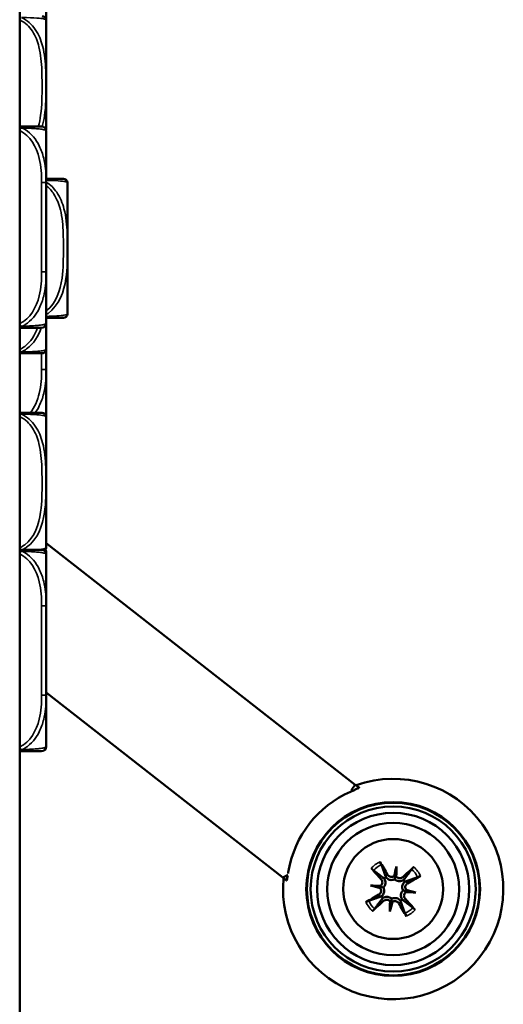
# Model space of a CAD drawing. Header units: inches. Extents: x 0.2 to 58.8, y 1.7 to 68.8.
# Tile 34 of 256: x 10 to 11.7, y 54.3 to 57.7. Entities that reach past the tile are written whole.
import ezdxf

# ---------------------------------------------------------------- set-up
doc = ezdxf.new("R2010")
doc.units = ezdxf.units.IN
doc.header["$MEASUREMENT"] = 0
doc.layers.add('Visible (ANSI)', color=7, linetype='Continuous', lineweight=50)
doc.layers.add('Visible Narrow (ANSI)', color=7, linetype='Continuous', lineweight=35)

msp = doc.modelspace()

# ---------------------------------------------------------------- linework, layer by layer
at = {"layer": 'Visible (ANSI)'}
for p, q in [((10.0074, 43.2572), (10.0074, 60.1872)), ((10.0975, 57.3244), (10.0975, 57.6952)), ((10.098, 57.6095), (10.098, 57.6787)), ((10.098, 57.4347), (10.098, 57.6095)), ((10.098, 57.1457), (10.098, 57.3205)), ((10.098, 57.0764), (10.098, 57.1457)), ((10.1703, 56.7018), (10.1703, 57.1412)), ((10.098, 56.8417), (10.098, 56.911)), ((10.098, 56.6669), (10.098, 56.8417)), ((10.0975, 56.5808), (10.0975, 56.663)), ((10.098, 56.5095), (10.098, 56.5787)), ((10.098, 56.3347), (10.098, 56.5095)), ((10.0975, 55.9058), (10.0975, 56.3452)), ((11.1501, 55.0959), (10.0975, 55.9183)), ((10.098, 55.8862), (10.098, 55.8872)), ((10.098, 55.8799), (10.098, 55.8862)), ((10.098, 55.7051), (10.098, 55.8799)), ((10.098, 55.6359), (10.098, 55.7051)), ((10.098, 55.4767), (10.098, 55.4777)), ((10.098, 55.4704), (10.098, 55.4767)), ((10.098, 55.4012), (10.098, 55.4704)), ((10.9038, 54.7807), (10.098, 55.4103)), ((10.098, 55.2264), (10.098, 55.4012)), ((11.1392, 55.0821), (11.1501, 55.0959)), ((11.2909, 54.818), (11.2861, 54.7869)), ((11.2024, 54.7531), (11.2335, 54.7483)), ((11.3558, 54.7295), (11.3247, 54.7343)), ((11.2673, 54.6646), (11.2721, 54.6957))]:
    msp.add_line(p, q, dxfattribs=at)
for radius in [0.2959, 0.2938, 0.2811, 0.259, 0.225, 0.17]:
    msp.add_circle((11.2791, 54.7413), radius, dxfattribs=at)
for centre, radius, start, end in [((10.0835, 57.6979), 0.0138, 6.4535, 90), ((9.9739, 57.6855), 0.124, 5.872, 6.4535), ((10.0679, 57.6952), 0.0295, 0, 5.872), ((10.0822, 57.4347), 0.0157, 345.5849, 0), ((10.0822, 57.3205), 0.0157, 0, 90), ((10.1563, 57.1439), 0.0138, 6.4535, 90), ((10.0468, 57.1315), 0.124, 5.872, 6.4535), ((10.1408, 57.1412), 0.0295, 0, 5.872), ((10.1563, 56.699), 0.0138, 270, 353.5465), ((10.0468, 56.7114), 0.124, 353.5465, 354.128), ((10.1408, 56.7018), 0.0295, 354.128, 0), ((10.0822, 56.6669), 0.0157, 270, 0), ((10.0835, 56.578), 0.0138, 270, 353.5465), ((9.9739, 56.5904), 0.124, 353.5465, 354.128), ((10.0679, 56.5808), 0.0295, 354.128, 0), ((10.0835, 56.3479), 0.0138, 6.4535, 90), ((9.9739, 56.3355), 0.124, 5.872, 6.4535), ((10.0679, 56.3452), 0.0295, 0, 5.872), ((10.0822, 56.3347), 0.0157, 345.5849, 0), ((10.0822, 55.8799), 0.0157, 0, 90), ((10.0835, 55.903), 0.0138, 308.3445, 353.5465), ((10.0822, 55.8862), 0.0157, 0, 35.7752), ((10.0822, 55.8872), 0.0157, 0, 33.6724), ((9.9739, 55.9154), 0.124, 353.5465, 354.128), ((10.0679, 55.9058), 0.0295, 354.128, 0), ((10.0822, 55.2264), 0.0157, 270, 0), ((11.2791, 54.7413), 0.375, 174.4118, 109.5882), ((11.2791, 54.7413), 0.3616, 113.7741, 170.2259), ((11.2791, 54.7413), 0.0465, 121.5711, 130.9085), ((11.2791, 54.7413), 0.0465, 31.5711, 40.9085), ((11.2791, 54.7413), 0.0465, 211.5711, 220.9085), ((11.2791, 54.7413), 0.0465, 301.5711, 310.9085)]:
    msp.add_arc(centre, radius, start, end, dxfattribs=at)
for centre, major_axis, ratio, start_param, end_param in [((11.2651, 54.7335), (-0.1315, 0.2362), 0.087156, 4.904775, 5.102077), ((11.3169, 54.7326), (0.0604, 0.2611), 0.173648, 1.277915, 1.407247), ((11.2404, 54.7443), (-0.021, -0.2671), 0.173648, 1.734346, 1.863678), ((11.29, 54.7297), (-0.1965, -0.1857), 0.087156, 4.322701, 4.520003), ((11.2907, 54.7523), (0.1857, -0.1965), 0.087156, 4.322701, 4.520003), ((11.279, 54.7958), (-0.0118, 0.0027), 0.868224, 2.019616, 2.403378), ((11.2956, 54.7932), (-0.0121, 0.0009), 0.868224, 0.738214, 1.121977), ((11.2713, 54.7552), (0.2362, 0.1315), 0.087156, 4.904775, 5.102077), ((11.276, 54.7026), (0.2671, -0.021), 0.173648, 1.734346, 1.863678), ((11.2878, 54.7791), (-0.2611, 0.0604), 0.173648, 1.277915, 1.407247), ((11.2271, 54.7578), (-0.0009, -0.0121), 0.868224, 0.738214, 1.121977), ((11.2246, 54.7412), (-0.0027, -0.0118), 0.868224, 2.019616, 2.403378), ((11.2868, 54.7273), (-0.2362, -0.1315), 0.087156, 4.904775, 5.102077), ((11.331, 54.7248), (0.0009, 0.0121), 0.868224, 0.738214, 1.121977), ((11.2821, 54.78), (-0.2671, 0.021), 0.173648, 1.734346, 1.863678), ((11.3336, 54.7414), (0.0027, 0.0118), 0.868224, 2.019616, 2.403378), ((11.2703, 54.7035), (0.2611, -0.0604), 0.173648, 1.277915, 1.407247), ((11.2681, 54.7529), (0.1965, 0.1857), 0.087156, 4.322701, 4.520003), ((11.3177, 54.7383), (0.021, 0.2671), 0.173648, 1.734346, 1.863678), ((11.2413, 54.75), (-0.0604, -0.2611), 0.173648, 1.277915, 1.407247), ((11.2626, 54.6893), (0.0121, -0.0009), 0.868224, 0.738214, 1.121977), ((11.2792, 54.6868), (0.0118, -0.0027), 0.868224, 2.019616, 2.403378), ((11.293, 54.7491), (0.1315, -0.2362), 0.087156, 4.904775, 5.102077), ((11.2675, 54.7303), (-0.1857, 0.1965), 0.087156, 4.322701, 4.520003)]:
    msp.add_ellipse(centre, major_axis=major_axis, ratio=ratio, start_param=start_param, end_param=end_param, dxfattribs=at)
for points, knots in [([(10.098, 57.6787), (10.098, 57.6792), (10.098, 57.6796), (10.098, 57.6961), (10.0978, 57.7122), (10.0977, 57.7351), (10.0977, 57.7418), (10.0976, 57.751), (10.0976, 57.7535), (10.0976, 57.7576), (10.0976, 57.7592), (10.0976, 57.7623), (10.0976, 57.7638), (10.0976, 57.7674), (10.0976, 57.7694), (10.0977, 57.7756), (10.0977, 57.7797), (10.0977, 57.7895), (10.0977, 57.7951), (10.0978, 57.8148), (10.098, 57.8289), (10.098, 57.8434), (10.098, 57.8438), (10.098, 57.8442)], [-0.416114, -0.416114, -0.416114, -0.416114, -0.4127691, -0.4127691, -0.2896446, -0.2896446, -0.2388934, -0.2388934, -0.2201881, -0.2201881, -0.2080204, -0.2080204, -0.196499, -0.196499, -0.1809939, -0.1809939, -0.149741, -0.149741, -0.1073162, -0.1073162, 0, 0, 0.0033356, 0.0033356, 0.0033356, 0.0033356]), ([(10.0822, 57.3362), (10.0822, 57.3362), (10.0822, 57.3362), (10.0821, 57.3362), (10.0815, 57.3362), (10.0777, 57.3362), (10.0657, 57.3362), (10.0551, 57.3362), (10.0372, 57.3362), (10.0116, 57.3362), (10.0102, 57.3362), (10.0089, 57.3362), (10.0074, 57.3362)], [0, 0, 0, 0, 0.0272471, 0.0272471, 0.0272471, 0.2790553, 0.2790553, 0.2790553, 0.4988354, 0.4988354, 0.4988354, 0.5106216, 0.5106216, 0.5106216, 0.5106216]), ([(10.1563, 57.1577), (10.1562, 57.1577), (10.1561, 57.1577), (10.1515, 57.1577), (10.1458, 57.1577), (10.1317, 57.1577), (10.098, 57.1577)], [1.0315402, 1.0315402, 1.0315402, 1.0315402, 1.2894252, 1.2894252, 1.2894252, 1.6094584, 1.6094584, 1.6094584, 1.6094584]), ([(10.098, 56.911), (10.098, 56.9114), (10.098, 56.9118), (10.098, 56.9283), (10.0978, 56.9444), (10.0977, 56.9673), (10.0977, 56.974), (10.0976, 56.9832), (10.0976, 56.9857), (10.0976, 56.9898), (10.0976, 56.9914), (10.0976, 56.9945), (10.0976, 56.996), (10.0976, 56.9996), (10.0976, 57.0016), (10.0977, 57.0078), (10.0977, 57.012), (10.0977, 57.0217), (10.0977, 57.0273), (10.0978, 57.0471), (10.098, 57.0611), (10.098, 57.0756), (10.098, 57.076), (10.098, 57.0764)], [-0.416114, -0.416114, -0.416114, -0.416114, -0.4127691, -0.4127691, -0.2896446, -0.2896446, -0.2388934, -0.2388934, -0.2201881, -0.2201881, -0.2080204, -0.2080204, -0.196499, -0.196499, -0.1809939, -0.1809939, -0.149741, -0.149741, -0.1073162, -0.1073162, 0, 0, 0.0033356, 0.0033356, 0.0033356, 0.0033356]), ([(10.098, 56.5787), (10.098, 56.5792), (10.098, 56.5796), (10.098, 56.5961), (10.0978, 56.6122), (10.0977, 56.6351), (10.0977, 56.6418), (10.0976, 56.651), (10.0976, 56.6535), (10.0976, 56.6576), (10.0976, 56.6592), (10.0976, 56.6618), (10.0976, 56.6628), (10.0976, 56.6638)], [-0.416114, -0.416114, -0.416114, -0.416114, -0.4127691, -0.4127691, -0.2896446, -0.2896446, -0.2388934, -0.2388934, -0.2201881, -0.2201881, -0.2080204, -0.2080204, -0.2004789, -0.2004789, -0.2004789, -0.2004789]), ([(10.0979, 56.6853), (10.108, 56.6853), (10.1167, 56.6853), (10.1238, 56.6853), (10.1343, 56.6853), (10.1412, 56.6853), (10.1459, 56.6853), (10.1524, 56.6853), (10.1545, 56.6853), (10.1555, 56.6853), (10.1561, 56.6853), (10.1562, 56.6853), (10.1563, 56.6853)], [0.4536219, 0.4536219, 0.4536219, 0.4536219, 0.5505317, 0.5505317, 0.5505317, 0.6962896, 0.6962896, 0.6962896, 0.9025977, 0.9025977, 0.9025977, 1.0315402, 1.0315402, 1.0315402, 1.0315402]), ([(10.0074, 56.6512), (10.0435, 56.6512), (10.0647, 56.6512), (10.074, 56.6512), (10.0804, 56.6512), (10.0815, 56.6512), (10.0822, 56.6512)], [-0.5106216, -0.5106216, -0.5106216, -0.5106216, -0.20743, -0.20743, -0.20743, 0, 0, 0, 0]), ([(10.0074, 56.5643), (10.0078, 56.5643), (10.0082, 56.5643), (10.0086, 56.5643), (10.0259, 56.5643), (10.0404, 56.5643), (10.0509, 56.5643), (10.0615, 56.5643), (10.0684, 56.5643), (10.073, 56.5643), (10.0796, 56.5643), (10.0817, 56.5643), (10.0827, 56.5643), (10.0833, 56.5643), (10.0834, 56.5643), (10.0835, 56.5643)], [0.4015464, 0.4015464, 0.4015464, 0.4015464, 0.4047738, 0.4047738, 0.4047738, 0.5505317, 0.5505317, 0.5505317, 0.6962896, 0.6962896, 0.6962896, 0.9025977, 0.9025977, 0.9025977, 1.0315402, 1.0315402, 1.0315402, 1.0315402]), ([(10.0835, 56.3617), (10.0834, 56.3617), (10.0833, 56.3617), (10.0787, 56.3617), (10.0729, 56.3617), (10.0588, 56.3617), (10.0247, 56.3617), (10.0193, 56.3617), (10.0135, 56.3617), (10.0074, 56.3617)], [1.0315402, 1.0315402, 1.0315402, 1.0315402, 1.2894252, 1.2894252, 1.2894252, 1.6107738, 1.6107738, 1.6107738, 1.661534, 1.661534, 1.661534, 1.661534]), ([(10.0822, 55.8957), (10.0822, 55.8957), (10.0822, 55.8957), (10.0821, 55.8957), (10.0815, 55.8957), (10.0777, 55.8957), (10.0657, 55.8957), (10.0551, 55.8957), (10.0372, 55.8957), (10.0116, 55.8957), (10.0102, 55.8957), (10.0089, 55.8957), (10.0074, 55.8957)], [0, 0, 0, 0, 0.0272471, 0.0272471, 0.0272471, 0.2790553, 0.2790553, 0.2790553, 0.4988354, 0.4988354, 0.4988354, 0.5106216, 0.5106216, 0.5106216, 0.5106216]), ([(10.098, 55.4704), (10.098, 55.4708), (10.098, 55.4713), (10.098, 55.4878), (10.0978, 55.5038), (10.0977, 55.5268), (10.0977, 55.5335), (10.0976, 55.5427), (10.0976, 55.5451), (10.0976, 55.5492), (10.0976, 55.5508), (10.0976, 55.554), (10.0976, 55.5555), (10.0976, 55.5591), (10.0976, 55.5611), (10.0977, 55.5673), (10.0977, 55.5714), (10.0977, 55.5811), (10.0977, 55.5867), (10.0978, 55.6065), (10.098, 55.6205), (10.098, 55.635), (10.098, 55.6355), (10.098, 55.6359)], [-0.416114, -0.416114, -0.416114, -0.416114, -0.4127691, -0.4127691, -0.2896446, -0.2896446, -0.2388934, -0.2388934, -0.2201881, -0.2201881, -0.2080204, -0.2080204, -0.196499, -0.196499, -0.1809939, -0.1809939, -0.149741, -0.149741, -0.1073162, -0.1073162, 0, 0, 0.0033356, 0.0033356, 0.0033356, 0.0033356]), ([(10.098, 55.4777), (10.098, 55.4782), (10.098, 55.4786), (10.098, 55.4951), (10.0978, 55.5112), (10.0977, 55.5341), (10.0977, 55.5408), (10.0976, 55.55), (10.0976, 55.5525), (10.0976, 55.5556), (10.0976, 55.5562), (10.0976, 55.5568)], [-0.416114, -0.416114, -0.416114, -0.416114, -0.4127691, -0.4127691, -0.2896446, -0.2896446, -0.2388934, -0.2388934, -0.2201881, -0.2201881, -0.2154705, -0.2154705, -0.2154705, -0.2154705]), ([(10.098, 55.4767), (10.098, 55.4772), (10.098, 55.4776), (10.098, 55.4941), (10.0978, 55.5102), (10.0977, 55.5331), (10.0977, 55.5398), (10.0976, 55.549), (10.0976, 55.5515), (10.0976, 55.5547), (10.0976, 55.5555), (10.0976, 55.5563)], [-0.416114, -0.416114, -0.416114, -0.416114, -0.4127691, -0.4127691, -0.2896446, -0.2896446, -0.2388934, -0.2388934, -0.2201881, -0.2201881, -0.214209, -0.214209, -0.214209, -0.214209]), ([(10.0074, 55.2106), (10.0435, 55.2106), (10.0647, 55.2106), (10.074, 55.2106), (10.0804, 55.2106), (10.0815, 55.2106), (10.0822, 55.2106)], [-0.5106216, -0.5106216, -0.5106216, -0.5106216, -0.20743, -0.20743, -0.20743, 0, 0, 0, 0]), ([(11.1333, 55.0722), (11.1368, 55.0737), (11.1405, 55.0753), (11.148, 55.0786), (11.1517, 55.0803), (11.1572, 55.0829), (11.1595, 55.0841), (11.1625, 55.0859), (11.1632, 55.0866), (11.1631, 55.0869), (11.1631, 55.087), (11.163, 55.087), (11.163, 55.0871)], [-0.1177498, -0.1177498, -0.1177498, -0.1177498, -0.0891373, -0.0891373, -0.0562435, -0.0562435, -0.0281218, -0.0281218, 0, 0, 0, 0.0044731, 0.0044731, 0.0044731, 0.0044731]), ([(11.1626, 55.0861), (11.1621, 55.0865), (11.1616, 55.0869), (11.1592, 55.0887), (11.1577, 55.0899), (11.1539, 55.0929), (11.1519, 55.0944), (11.1501, 55.0959)], [0.03498117, 0.03498117, 0.03498117, 0.03498117, 0.04154954, 0.04154954, 0.0652967, 0.0652967, 0.11276057, 0.11276057, 0.11276057, 0.11276057]), ([(11.1392, 55.0821), (11.1392, 55.0821), (11.1392, 55.0821), (11.1392, 55.082), (11.1392, 55.082), (11.1392, 55.082), (11.1391, 55.0819), (11.139, 55.0818), (11.139, 55.0816), (11.1388, 55.0813), (11.1387, 55.081), (11.1384, 55.0801), (11.1383, 55.0795), (11.1381, 55.0777), (11.1381, 55.0762), (11.1384, 55.0746), (11.1384, 55.0745), (11.1384, 55.0744)], [-0.00001571, -0.00001571, -0.00001571, -0.00001571, 0, 0, 0.00009244, 0.00009244, 0.00051483, 0.00051483, 0.00139647, 0.00139647, 0.00333215, 0.00333215, 0.00748106, 0.00748106, 0.01569035, 0.01569035, 0.01617814, 0.01617814, 0.01617814, 0.01617814]), ([(11.2342, 54.8339), (11.2347, 54.8331), (11.2353, 54.832), (11.2363, 54.8303), (11.2368, 54.8292), (11.2377, 54.8276), (11.2381, 54.8267), (11.2387, 54.8255), (11.2389, 54.8249), (11.239, 54.8246)], [0.02330526, 0.02330526, 0.02330526, 0.02330526, 0.03097407, 0.03097407, 0.03869153, 0.03869153, 0.04639637, 0.04639637, 0.05270798, 0.05270798, 0.05270798, 0.05270798]), ([(11.3424, 54.8086), (11.3426, 54.809), (11.343, 54.8094), (11.3438, 54.8104), (11.3445, 54.8111), (11.3458, 54.8124), (11.3467, 54.8133), (11.3482, 54.8147), (11.349, 54.8155), (11.3497, 54.8161)], [0.070994, 0.070994, 0.070994, 0.070994, 0.07730561, 0.07730561, 0.08501045, 0.08501045, 0.09272791, 0.09272791, 0.10039672, 0.10039672, 0.10039672, 0.10039672]), ([(10.9206, 54.7889), (10.9205, 54.7889), (10.9205, 54.7889), (10.9147, 54.7868), (10.9089, 54.7834), (10.9038, 54.7807)], [0.06513884, 0.06513884, 0.06513884, 0.06513884, 0.0652967, 0.0652967, 0.11276057, 0.11276057, 0.11276057, 0.11276057]), ([(10.9038, 54.7807), (10.9038, 54.7807), (10.9038, 54.7807), (10.9038, 54.7807), (10.9038, 54.7807), (10.9038, 54.7807), (10.9038, 54.7807), (10.9038, 54.7807), (10.9038, 54.7807), (10.9039, 54.7806), (10.904, 54.7805), (10.9042, 54.7803), (10.9045, 54.7802), (10.9052, 54.7796), (10.9059, 54.779), (10.9083, 54.7772), (10.9101, 54.7757), (10.9136, 54.773), (10.9149, 54.772), (10.9163, 54.7709)], [-0.00001571, -0.00001571, -0.00001571, -0.00001571, 0, 0, 0.00009244, 0.00009244, 0.00051483, 0.00051483, 0.00139647, 0.00139647, 0.00333215, 0.00333215, 0.00748106, 0.00748106, 0.01569035, 0.01569035, 0.02863188, 0.02863188, 0.03585341, 0.03585341, 0.03585341, 0.03585341]), ([(10.9155, 54.7703), (10.9155, 54.7703), (10.9156, 54.7702), (10.9161, 54.7702), (10.9165, 54.771), (10.9176, 54.7744), (10.9181, 54.7769), (10.9191, 54.7819), (10.9196, 54.7845), (10.9201, 54.7873)], [0.24353045, 0.24353045, 0.24353045, 0.24353045, 0.24800357, 0.24800357, 0.27612535, 0.27612535, 0.30424712, 0.30424712, 0.32702282, 0.32702282, 0.32702282, 0.32702282]), ([(11.2117, 54.8046), (11.2114, 54.8048), (11.211, 54.8052), (11.21, 54.806), (11.2093, 54.8067), (11.2079, 54.808), (11.2071, 54.8089), (11.2057, 54.8104), (11.2049, 54.8112), (11.2043, 54.8119)], [0.070994, 0.070994, 0.070994, 0.070994, 0.07730561, 0.07730561, 0.08501045, 0.08501045, 0.09272791, 0.09272791, 0.10039672, 0.10039672, 0.10039672, 0.10039672]), ([(11.2842, 54.7746), (11.2835, 54.7742), (11.2828, 54.7739), (11.2801, 54.7728), (11.2779, 54.7722), (11.2737, 54.7718), (11.2715, 54.7719), (11.2672, 54.7726), (11.2651, 54.7733), (11.2613, 54.7751), (11.2593, 54.7764), (11.2565, 54.7789), (11.2555, 54.7799), (11.2547, 54.7809)], [0.3033393, 0.3033393, 0.3033393, 0.3033393, 0.30902749, 0.30902749, 0.32500377, 0.32500377, 0.34098004, 0.34098004, 0.35695632, 0.35695632, 0.37582552, 0.37582552, 0.38650113, 0.38650113, 0.38650113, 0.38650113]), ([(11.282, 54.7854), (11.2819, 54.7854), (11.2819, 54.7853), (11.2803, 54.7842), (11.2785, 54.7834), (11.2747, 54.7825), (11.2727, 54.7824), (11.2691, 54.7829), (11.2672, 54.7836), (11.2638, 54.7856), (11.2624, 54.7869), (11.2609, 54.7889), (11.2605, 54.7894), (11.2602, 54.7899)], [0.02817592, 0.02817592, 0.02817592, 0.02817592, 0.02861542, 0.02861542, 0.04266381, 0.04266381, 0.0567122, 0.0567122, 0.07082649, 0.07082649, 0.08494078, 0.08494078, 0.08976122, 0.08976122, 0.08976122, 0.08976122]), ([(11.2861, 54.7869), (11.2859, 54.7856), (11.2857, 54.7845), (11.2851, 54.7805), (11.2847, 54.778), (11.2843, 54.7752), (11.2843, 54.7749), (11.2842, 54.7746)], [-5.5610777, -5.5610777, -5.5610777, -5.5610777, -5.5088382, -5.5088382, -5.336687, -5.336687, -5.3138704, -5.3138704, -5.3138704, -5.3138704]), ([(11.3117, 54.782), (11.3104, 54.7808), (11.3087, 54.7797), (11.305, 54.7783), (11.303, 54.778), (11.2993, 54.7782), (11.2973, 54.7786), (11.2938, 54.7802), (11.2922, 54.7814), (11.2904, 54.7832), (11.29, 54.7837), (11.2896, 54.7842)], [0, 0, 0, 0, 0.01429788, 0.01429788, 0.02859576, 0.02859576, 0.04258156, 0.04258156, 0.05656736, 0.05656736, 0.06157061, 0.06157061, 0.06157061, 0.06157061]), ([(11.3717, 54.7862), (11.3709, 54.7857), (11.3698, 54.7851), (11.3681, 54.7841), (11.367, 54.7835), (11.3654, 54.7827), (11.3644, 54.7822), (11.3633, 54.7817), (11.3627, 54.7815), (11.3624, 54.7814)], [0.02330526, 0.02330526, 0.02330526, 0.02330526, 0.03097407, 0.03097407, 0.03869153, 0.03869153, 0.04639637, 0.04639637, 0.05270798, 0.05270798, 0.05270798, 0.05270798]), ([(11.2335, 54.7483), (11.2348, 54.7481), (11.2359, 54.7479), (11.2399, 54.7473), (11.2424, 54.7469), (11.2452, 54.7465), (11.2455, 54.7465), (11.2458, 54.7464)], [-5.5610777, -5.5610777, -5.5610777, -5.5610777, -5.5088382, -5.5088382, -5.336687, -5.336687, -5.3138704, -5.3138704, -5.3138704, -5.3138704]), ([(11.2384, 54.7739), (11.2396, 54.7726), (11.2407, 54.7709), (11.242, 54.7672), (11.2423, 54.7652), (11.2422, 54.7615), (11.2418, 54.7595), (11.2402, 54.756), (11.239, 54.7544), (11.2372, 54.7526), (11.2367, 54.7522), (11.2361, 54.7518)], [0, 0, 0, 0, 0.01429788, 0.01429788, 0.02859576, 0.02859576, 0.04258156, 0.04258156, 0.05656736, 0.05656736, 0.06157061, 0.06157061, 0.06157061, 0.06157061]), ([(11.2486, 54.7765), (11.2493, 54.7754), (11.25, 54.7742), (11.2515, 54.7708), (11.2522, 54.7684), (11.2528, 54.7642), (11.2528, 54.7621), (11.2522, 54.7577), (11.2516, 54.7556), (11.2499, 54.7517), (11.2488, 54.7498), (11.2469, 54.7475), (11.2463, 54.747), (11.2458, 54.7464)], [0.2635064, 0.2635064, 0.2635064, 0.2635064, 0.27418202, 0.27418202, 0.29305121, 0.29305121, 0.30902749, 0.30902749, 0.32500377, 0.32500377, 0.34098004, 0.34098004, 0.34666824, 0.34666824, 0.34666824, 0.34666824]), ([(11.3143, 54.7718), (11.3132, 54.771), (11.312, 54.7704), (11.3086, 54.7688), (11.3062, 54.7682), (11.302, 54.7676), (11.2999, 54.7676), (11.2955, 54.7682), (11.2934, 54.7688), (11.2895, 54.7705), (11.2876, 54.7716), (11.2853, 54.7735), (11.2847, 54.774), (11.2842, 54.7746)], [0.2635064, 0.2635064, 0.2635064, 0.2635064, 0.27418202, 0.27418202, 0.29305121, 0.29305121, 0.30902749, 0.30902749, 0.32500377, 0.32500377, 0.34098004, 0.34098004, 0.34666824, 0.34666824, 0.34666824, 0.34666824]), ([(11.3124, 54.7362), (11.312, 54.7368), (11.3117, 54.7375), (11.3106, 54.7403), (11.31, 54.7425), (11.3096, 54.7466), (11.3097, 54.7489), (11.3104, 54.7532), (11.3111, 54.7553), (11.3129, 54.7591), (11.3142, 54.7611), (11.3167, 54.7639), (11.3177, 54.7648), (11.3187, 54.7657)], [0.3033393, 0.3033393, 0.3033393, 0.3033393, 0.30902749, 0.30902749, 0.32500377, 0.32500377, 0.34098004, 0.34098004, 0.35695632, 0.35695632, 0.37582552, 0.37582552, 0.38650113, 0.38650113, 0.38650113, 0.38650113]), ([(11.3232, 54.7384), (11.3232, 54.7385), (11.3231, 54.7385), (11.322, 54.7401), (11.3212, 54.7419), (11.3202, 54.7457), (11.3202, 54.7476), (11.3207, 54.7513), (11.3214, 54.7532), (11.3234, 54.7565), (11.3247, 54.758), (11.3266, 54.7595), (11.3272, 54.7599), (11.3277, 54.7602)], [0.02817701, 0.02817701, 0.02817701, 0.02817701, 0.02875644, 0.02875644, 0.04273434, 0.04273434, 0.05671223, 0.05671223, 0.07082652, 0.07082652, 0.08494082, 0.08494082, 0.08976125, 0.08976125, 0.08976125, 0.08976125]), ([(11.235, 54.7442), (11.235, 54.7441), (11.2351, 54.7441), (11.2362, 54.7425), (11.237, 54.7407), (11.2379, 54.7369), (11.238, 54.7349), (11.2374, 54.7313), (11.2368, 54.7294), (11.2348, 54.726), (11.2334, 54.7245), (11.2315, 54.7231), (11.231, 54.7227), (11.2304, 54.7224)], [0.02817701, 0.02817701, 0.02817701, 0.02817701, 0.02875644, 0.02875644, 0.04273434, 0.04273434, 0.05671223, 0.05671223, 0.07090098, 0.07090098, 0.08508973, 0.08508973, 0.08976579, 0.08976579, 0.08976579, 0.08976579]), ([(11.2458, 54.7464), (11.2462, 54.7457), (11.2465, 54.745), (11.2476, 54.7423), (11.2481, 54.7401), (11.2486, 54.7359), (11.2485, 54.7337), (11.2478, 54.7294), (11.2471, 54.7273), (11.2453, 54.7235), (11.2439, 54.7215), (11.2414, 54.7187), (11.2405, 54.7177), (11.2394, 54.7169)], [0.3033393, 0.3033393, 0.3033393, 0.3033393, 0.30902749, 0.30902749, 0.32500377, 0.32500377, 0.34098004, 0.34098004, 0.35695632, 0.35695632, 0.37582552, 0.37582552, 0.38650113, 0.38650113, 0.38650113, 0.38650113]), ([(11.2439, 54.7108), (11.245, 54.7115), (11.2462, 54.7122), (11.2496, 54.7138), (11.2519, 54.7144), (11.2561, 54.715), (11.2583, 54.715), (11.2626, 54.7144), (11.2648, 54.7138), (11.2686, 54.7121), (11.2706, 54.711), (11.2728, 54.7091), (11.2734, 54.7086), (11.274, 54.708)], [0.2635064, 0.2635064, 0.2635064, 0.2635064, 0.27418202, 0.27418202, 0.29305121, 0.29305121, 0.30902749, 0.30902749, 0.32500377, 0.32500377, 0.34098004, 0.34098004, 0.34666824, 0.34666824, 0.34666824, 0.34666824]), ([(11.3096, 54.7061), (11.3088, 54.7072), (11.3082, 54.7084), (11.3066, 54.7118), (11.306, 54.7142), (11.3054, 54.7183), (11.3054, 54.7205), (11.3059, 54.7248), (11.3066, 54.727), (11.3082, 54.7308), (11.3094, 54.7328), (11.3113, 54.7351), (11.3118, 54.7356), (11.3124, 54.7362)], [0.2635064, 0.2635064, 0.2635064, 0.2635064, 0.27418202, 0.27418202, 0.29305121, 0.29305121, 0.30902749, 0.30902749, 0.32500377, 0.32500377, 0.34098004, 0.34098004, 0.34666824, 0.34666824, 0.34666824, 0.34666824]), ([(11.3247, 54.7343), (11.3234, 54.7345), (11.3223, 54.7346), (11.3183, 54.7353), (11.3158, 54.7356), (11.313, 54.7361), (11.3127, 54.7361), (11.3124, 54.7362)], [-5.5610777, -5.5610777, -5.5610777, -5.5610777, -5.5088382, -5.5088382, -5.336687, -5.336687, -5.3138704, -5.3138704, -5.3138704, -5.3138704]), ([(11.3198, 54.7086), (11.3186, 54.71), (11.3175, 54.7117), (11.3161, 54.7154), (11.3158, 54.7174), (11.316, 54.7211), (11.3164, 54.723), (11.318, 54.7266), (11.3192, 54.7282), (11.321, 54.7299), (11.3215, 54.7304), (11.322, 54.7308)], [0, 0, 0, 0, 0.01429788, 0.01429788, 0.02859576, 0.02859576, 0.04258156, 0.04258156, 0.05656736, 0.05656736, 0.06157061, 0.06157061, 0.06157061, 0.06157061]), ([(11.1865, 54.6964), (11.1873, 54.6969), (11.1883, 54.6975), (11.1901, 54.6985), (11.1911, 54.6991), (11.1928, 54.6999), (11.1937, 54.7003), (11.1949, 54.7009), (11.1954, 54.7011), (11.1958, 54.7012)], [0.02330526, 0.02330526, 0.02330526, 0.02330526, 0.03097407, 0.03097407, 0.03869153, 0.03869153, 0.04639637, 0.04639637, 0.05270798, 0.05270798, 0.05270798, 0.05270798]), ([(11.2464, 54.7006), (11.2478, 54.7018), (11.2495, 54.7029), (11.2532, 54.7043), (11.2552, 54.7045), (11.2589, 54.7044), (11.2608, 54.704), (11.2644, 54.7024), (11.266, 54.7012), (11.2677, 54.6994), (11.2682, 54.6989), (11.2686, 54.6984)], [0, 0, 0, 0, 0.01429788, 0.01429788, 0.02859576, 0.02859576, 0.04258156, 0.04258156, 0.05656736, 0.05656736, 0.06157061, 0.06157061, 0.06157061, 0.06157061]), ([(11.2721, 54.6957), (11.2723, 54.697), (11.2724, 54.6981), (11.273, 54.7021), (11.2734, 54.7046), (11.2739, 54.7074), (11.2739, 54.7077), (11.274, 54.708)], [-5.5610777, -5.5610777, -5.5610777, -5.5610777, -5.5088382, -5.5088382, -5.336687, -5.336687, -5.3138704, -5.3138704, -5.3138704, -5.3138704]), ([(11.274, 54.708), (11.2746, 54.7084), (11.2753, 54.7087), (11.2781, 54.7098), (11.2803, 54.7103), (11.2844, 54.7108), (11.2867, 54.7107), (11.291, 54.71), (11.293, 54.7093), (11.2969, 54.7075), (11.2989, 54.7061), (11.3017, 54.7037), (11.3026, 54.7027), (11.3034, 54.7016)], [0.3033393, 0.3033393, 0.3033393, 0.3033393, 0.30902749, 0.30902749, 0.32500377, 0.32500377, 0.34098004, 0.34098004, 0.35695632, 0.35695632, 0.37582552, 0.37582552, 0.38650113, 0.38650113, 0.38650113, 0.38650113]), ([(11.2762, 54.6972), (11.2762, 54.6972), (11.2763, 54.6972), (11.2778, 54.6984), (11.2796, 54.6992), (11.2834, 54.7001), (11.2854, 54.7002), (11.2891, 54.6997), (11.291, 54.699), (11.2943, 54.697), (11.2958, 54.6957), (11.2973, 54.6937), (11.2976, 54.6932), (11.298, 54.6926)], [0.02817592, 0.02817592, 0.02817592, 0.02817592, 0.02861542, 0.02861542, 0.04266381, 0.04266381, 0.0567122, 0.0567122, 0.07082649, 0.07082649, 0.08494078, 0.08494078, 0.08976122, 0.08976122, 0.08976122, 0.08976122]), ([(11.2158, 54.6739), (11.2156, 54.6736), (11.2152, 54.6732), (11.2143, 54.6722), (11.2136, 54.6715), (11.2123, 54.6701), (11.2115, 54.6693), (11.21, 54.6679), (11.2091, 54.6671), (11.2084, 54.6665)], [0.070994, 0.070994, 0.070994, 0.070994, 0.07730561, 0.07730561, 0.08501045, 0.08501045, 0.09272791, 0.09272791, 0.10039672, 0.10039672, 0.10039672, 0.10039672]), ([(11.3239, 54.6487), (11.3235, 54.6495), (11.3229, 54.6505), (11.3219, 54.6523), (11.3213, 54.6534), (11.3205, 54.655), (11.32, 54.6559), (11.3195, 54.6571), (11.3193, 54.6576), (11.3192, 54.658)], [0.02330526, 0.02330526, 0.02330526, 0.02330526, 0.03097407, 0.03097407, 0.03869153, 0.03869153, 0.04639637, 0.04639637, 0.05270798, 0.05270798, 0.05270798, 0.05270798]), ([(11.3464, 54.678), (11.3468, 54.6778), (11.3472, 54.6774), (11.3482, 54.6765), (11.3489, 54.6759), (11.3502, 54.6745), (11.3511, 54.6737), (11.3524, 54.6722), (11.3532, 54.6713), (11.3539, 54.6706)], [0.070994, 0.070994, 0.070994, 0.070994, 0.07730561, 0.07730561, 0.08501045, 0.08501045, 0.09272791, 0.09272791, 0.10039672, 0.10039672, 0.10039672, 0.10039672])]:
    msp.add_open_spline(points, degree=3, knots=knots, dxfattribs=at)
for points, weights in [([(11.1534, 55.0946), (11.1582, 55.0908), (11.163, 55.0871)], [1, 1.00017958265, 1.00008723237]), ([(11.2525, 54.7857), (11.2476, 54.7998), (11.239, 54.8246)], [1.01578783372, 1.05242872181, 1.0059010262]), ([(11.2117, 54.8046), (11.2328, 54.7889), (11.2448, 54.78)], [1.0059010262, 1.05242872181, 1.01578783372]), ([(11.3424, 54.8086), (11.3267, 54.7876), (11.3178, 54.7756)], [1.0059010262, 1.05242872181, 1.01578783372]), ([(11.3234, 54.7679), (11.3375, 54.7728), (11.3624, 54.7814)], [1.01578783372, 1.05242872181, 1.0059010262]), ([(10.9155, 54.7703), (10.9107, 54.774), (10.9059, 54.7778)], [1.00008723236, 1.00017958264, 1]), ([(11.2347, 54.7147), (11.2206, 54.7098), (11.1958, 54.7012)], [1.01578783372, 1.05242872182, 1.0059010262]), ([(11.2158, 54.6739), (11.2314, 54.695), (11.2404, 54.707)], [1.0059010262, 1.05242872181, 1.01578783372]), ([(11.3057, 54.6969), (11.3106, 54.6828), (11.3192, 54.658)], [1.01578783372, 1.05242872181, 1.0059010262]), ([(11.3464, 54.678), (11.3253, 54.6937), (11.3134, 54.7026)], [1.0059010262, 1.05242872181, 1.01578783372])]:
    msp.add_rational_spline(points, weights, degree=2, dxfattribs=at)
for points in [[(10.9213, 54.7941), (10.9218, 54.7969), (10.9223, 54.7999), (10.9228, 54.8027)], [(11.2547, 54.7809), (11.2539, 54.7824), (11.2531, 54.784), (11.2525, 54.7857)], [(11.2448, 54.78), (11.2462, 54.7789), (11.2475, 54.7777), (11.2486, 54.7765)], [(11.3178, 54.7756), (11.3167, 54.7741), (11.3155, 54.7729), (11.3143, 54.7718)], [(11.3187, 54.7657), (11.3202, 54.7665), (11.3217, 54.7673), (11.3234, 54.7679)], [(11.2394, 54.7169), (11.238, 54.7161), (11.2364, 54.7153), (11.2347, 54.7147)], [(11.2404, 54.707), (11.2415, 54.7084), (11.2427, 54.7097), (11.2439, 54.7108)], [(11.3034, 54.7016), (11.3043, 54.7002), (11.3051, 54.6986), (11.3057, 54.6969)], [(11.3134, 54.7026), (11.3119, 54.7037), (11.3107, 54.7049), (11.3096, 54.7061)]]:
    msp.add_open_spline(points, degree=3, dxfattribs=at)
at = {"layer": 'Visible Narrow (ANSI)'}
for p, q in [((10.0973, 57.3249), (10.0973, 57.6982)), ((10.098, 57.6095), (10.0975, 57.6095)), ((10.098, 57.1457), (10.0822, 57.1457)), ((10.0822, 57.1457), (10.0822, 56.8417)), ((10.1701, 56.6987), (10.1701, 57.1442)), ((10.098, 56.8417), (10.0822, 56.8417)), ((10.0973, 56.5777), (10.0973, 56.6625)), ((10.0822, 56.5643), (10.0822, 56.5095)), ((10.098, 56.5095), (10.0822, 56.5095)), ((10.0973, 55.9027), (10.0973, 56.3482)), ((10.098, 55.7051), (10.0822, 55.7051)), ((10.0822, 55.7051), (10.0822, 55.4012)), ((10.098, 55.4012), (10.0822, 55.4012)), ((11.2602, 54.7899), (11.2525, 54.7857)), ((11.3117, 54.782), (11.3178, 54.7756)), ((11.2384, 54.7739), (11.2448, 54.78)), ((11.3277, 54.7602), (11.3234, 54.7679)), ((11.2304, 54.7224), (11.2347, 54.7147)), ((11.2464, 54.7006), (11.2404, 54.707)), ((11.298, 54.6926), (11.3057, 54.6969)), ((11.3198, 54.7086), (11.3134, 54.7026))]:
    msp.add_line(p, q, dxfattribs=at)
for radius, start, end in [(0.1029, 115.8517, 136.6278), (0.0924, 115.6969, 136.7826), (0.1029, 25.8517, 46.6278), (0.0924, 25.6969, 46.7826), (0.1029, 205.8517, 226.6278), (0.0924, 205.6969, 226.7826), (0.0924, 295.6969, 316.7826), (0.1029, 295.8517, 316.6278)]:
    msp.add_arc((11.2791, 54.7413), radius, start, end, dxfattribs=at)
for points, knots in [([(10.0074, 57.6986), (10.0078, 57.6984), (10.0082, 57.6983), (10.0086, 57.6981), (10.0259, 57.69), (10.0404, 57.6761), (10.0509, 57.6599), (10.0615, 57.6438), (10.0684, 57.6256), (10.073, 57.607), (10.0796, 57.5806), (10.0817, 57.5533), (10.0827, 57.5262), (10.0833, 57.5093), (10.0835, 57.4924), (10.0835, 57.4755), (10.0835, 57.4416), (10.0833, 57.4078), (10.0787, 57.3741), (10.0769, 57.3613), (10.0744, 57.3483), (10.0708, 57.3358)], [0.4015464, 0.4015464, 0.4015464, 0.4015464, 0.4047738, 0.4047738, 0.4047738, 0.5505317, 0.5505317, 0.5505317, 0.6962896, 0.6962896, 0.6962896, 0.9025977, 0.9025977, 0.9025977, 1.0315402, 1.0315402, 1.0315402, 1.2894252, 1.2894252, 1.2894252, 1.3872076, 1.3872076, 1.3872076, 1.3872076]), ([(10.0839, 57.3357), (10.0874, 57.3478), (10.09, 57.3602), (10.0918, 57.3723), (10.0969, 57.4072), (10.0972, 57.4414), (10.0972, 57.4755), (10.0972, 57.4925), (10.097, 57.5096), (10.0963, 57.5267), (10.0951, 57.5542), (10.0928, 57.5824), (10.0854, 57.61), (10.0802, 57.6296), (10.0724, 57.6489), (10.0605, 57.6662), (10.0487, 57.6834), (10.0327, 57.6983), (10.0133, 57.7072)], [-1.3787927, -1.3787927, -1.3787927, -1.3787927, -1.2894252, -1.2894252, -1.2894252, -1.0315402, -1.0315402, -1.0315402, -0.9025977, -0.9025977, -0.9025977, -0.6962896, -0.6962896, -0.6962896, -0.5505317, -0.5505317, -0.5505317, -0.4057611, -0.4057611, -0.4057611, -0.4057611]), ([(10.0133, 57.7072), (10.0196, 57.707), (10.0255, 57.7069), (10.0311, 57.7068), (10.0694, 57.7057), (10.0853, 57.7035), (10.0918, 57.7018), (10.0969, 57.7005), (10.0972, 57.6995), (10.0972, 57.6995)], [-1.6573193, -1.6573193, -1.6573193, -1.6573193, -1.6107738, -1.6107738, -1.6107738, -1.2894252, -1.2894252, -1.2894252, -1.0315402, -1.0315402, -1.0315402, -1.0315402]), ([(10.0975, 57.5872), (10.0976, 57.5909), (10.0978, 57.5945), (10.0979, 57.602), (10.098, 57.6058), (10.098, 57.6095)], [-3.99314998, -3.99314998, -3.99314998, -3.99314998, -3.96615362, -3.96615362, -3.9382945, -3.9382945, -3.9382945, -3.9382945]), ([(10.098, 57.4347), (10.098, 57.4345), (10.0979, 57.4343), (10.0978, 57.4339), (10.0976, 57.4337), (10.0975, 57.4335)], [0, 0, 0, 0, 0.02785912, 0.02785912, 0.05485548, 0.05485548, 0.05485548, 0.05485548]), ([(10.0163, 57.3309), (10.0155, 57.3315), (10.0147, 57.3321), (10.013, 57.3331), (10.012, 57.3336), (10.0105, 57.3343), (10.0099, 57.3346), (10.009, 57.3349), (10.0087, 57.335), (10.0081, 57.3352), (10.0078, 57.3353), (10.0074, 57.3354)], [-0.00012419, -0.00012419, -0.00012419, -0.00012419, 0.00449537, 0.00449537, 0.00977487, 0.00977487, 0.01307456, 0.01307456, 0.0147244, 0.0147244, 0.01647902, 0.01647902, 0.01647902, 0.01647902]), ([(10.0074, 57.3276), (10.0078, 57.3278), (10.0081, 57.328), (10.0087, 57.3283), (10.009, 57.3284), (10.0099, 57.3288), (10.0105, 57.3291), (10.012, 57.3297), (10.013, 57.33), (10.0147, 57.3305), (10.0155, 57.3308), (10.0163, 57.3309)], [-0.01647902, -0.01647902, -0.01647902, -0.01647902, -0.0147244, -0.0147244, -0.01307456, -0.01307456, -0.00977487, -0.00977487, -0.00449537, -0.00449537, 0.00012419, 0.00012419, 0.00012419, 0.00012419]), ([(10.098, 57.1457), (10.098, 57.1494), (10.0979, 57.1532), (10.0973, 57.1805), (10.0951, 57.2047), (10.0857, 57.2426), (10.0808, 57.2566), (10.0633, 57.2918), (10.0476, 57.312), (10.0231, 57.3274), (10.0197, 57.3292), (10.0163, 57.3309)], [0, 0, 0, 0, 0.0278591, 0.0278591, 0.201273, 0.201273, 0.3066357, 0.3066357, 0.475216, 0.475216, 0.5007189, 0.5007189, 0.5007189, 0.5007189]), ([(10.0163, 57.3309), (10.0197, 57.3308), (10.0231, 57.3307), (10.0476, 57.3299), (10.0633, 57.3288), (10.0808, 57.3269), (10.0857, 57.326), (10.0951, 57.3238), (10.0973, 57.3224), (10.0979, 57.3209), (10.098, 57.3207), (10.098, 57.3205)], [-0.5007189, -0.5007189, -0.5007189, -0.5007189, -0.475216, -0.475216, -0.3066357, -0.3066357, -0.201273, -0.201273, -0.0278591, -0.0278591, 0, 0, 0, 0]), ([(10.0074, 57.3222), (10.0435, 57.3057), (10.0647, 57.266), (10.074, 57.2273), (10.0804, 57.2007), (10.0822, 57.1729), (10.0822, 57.1457)], [-0.5106216, -0.5106216, -0.5106216, -0.5106216, -0.20743, -0.20743, -0.20743, 0, 0, 0, 0]), ([(10.098, 56.6961), (10.1, 56.6974), (10.102, 56.6987), (10.1039, 56.7001), (10.1422, 56.7277), (10.1582, 56.7748), (10.1646, 56.8183), (10.1698, 56.8532), (10.17, 56.8874), (10.17, 56.9215), (10.17, 56.9385), (10.1698, 56.9556), (10.1691, 56.9727), (10.168, 57.0002), (10.1656, 57.0284), (10.1582, 57.056), (10.153, 57.0756), (10.1453, 57.0949), (10.1334, 57.1122), (10.1241, 57.1258), (10.1121, 57.138), (10.0979, 57.1468)], [-1.626952, -1.626952, -1.626952, -1.626952, -1.610774, -1.610774, -1.610774, -1.289425, -1.289425, -1.289425, -1.03154, -1.03154, -1.03154, -0.902598, -0.902598, -0.902598, -0.69629, -0.69629, -0.69629, -0.550532, -0.550532, -0.550532, -0.436128, -0.436128, -0.436128, -0.436128]), ([(10.0979, 57.1341), (10.108, 57.1264), (10.1167, 57.1166), (10.1238, 57.1059), (10.1343, 57.0898), (10.1412, 57.0716), (10.1459, 57.053), (10.1524, 57.0266), (10.1545, 56.9993), (10.1555, 56.9722), (10.1561, 56.9553), (10.1563, 56.9384), (10.1563, 56.9215), (10.1563, 56.8876), (10.1561, 56.8538), (10.1515, 56.8201), (10.1458, 56.7782), (10.1317, 56.7345), (10.098, 56.7089)], [0.453622, 0.453622, 0.453622, 0.453622, 0.550532, 0.550532, 0.550532, 0.69629, 0.69629, 0.69629, 0.902598, 0.902598, 0.902598, 1.03154, 1.03154, 1.03154, 1.289425, 1.289425, 1.289425, 1.609458, 1.609458, 1.609458, 1.609458]), ([(10.098, 57.1529), (10.1, 57.1529), (10.102, 57.1528), (10.1039, 57.1528), (10.1422, 57.1517), (10.1582, 57.1495), (10.1646, 57.1478), (10.1698, 57.1465), (10.17, 57.1455), (10.17, 57.1455)], [-1.6269525, -1.6269525, -1.6269525, -1.6269525, -1.6107738, -1.6107738, -1.6107738, -1.2894252, -1.2894252, -1.2894252, -1.0315402, -1.0315402, -1.0315402, -1.0315402]), ([(10.0822, 56.8417), (10.0822, 56.8145), (10.0804, 56.7867), (10.074, 56.7601), (10.0647, 56.7214), (10.0435, 56.6817), (10.0074, 56.6652)], [3.9382945, 3.9382945, 3.9382945, 3.9382945, 4.1457245, 4.1457245, 4.1457245, 4.4489161, 4.4489161, 4.4489161, 4.4489161]), ([(10.0163, 56.6565), (10.0197, 56.6582), (10.0231, 56.66), (10.0476, 56.6754), (10.0633, 56.6956), (10.0808, 56.7308), (10.0857, 56.7448), (10.0951, 56.7827), (10.0973, 56.8069), (10.0979, 56.8342), (10.098, 56.838), (10.098, 56.8417)], [-4.4390134, -4.4390134, -4.4390134, -4.4390134, -4.4135105, -4.4135105, -4.2449302, -4.2449302, -4.1395675, -4.1395675, -3.9661536, -3.9661536, -3.9382945, -3.9382945, -3.9382945, -3.9382945]), ([(10.17, 56.6975), (10.17, 56.6975), (10.1698, 56.6973), (10.1691, 56.6968), (10.168, 56.6962), (10.1656, 56.695), (10.1582, 56.6938), (10.153, 56.693), (10.1453, 56.6922), (10.1334, 56.6914), (10.1241, 56.6909), (10.1121, 56.6904), (10.0979, 56.69)], [-1.0315402, -1.0315402, -1.0315402, -1.0315402, -0.9025977, -0.9025977, -0.9025977, -0.6962896, -0.6962896, -0.6962896, -0.5505317, -0.5505317, -0.5505317, -0.4361279, -0.4361279, -0.4361279, -0.4361279]), ([(10.0163, 56.6565), (10.0155, 56.6566), (10.0147, 56.6569), (10.013, 56.6574), (10.012, 56.6577), (10.0105, 56.6583), (10.0099, 56.6586), (10.009, 56.659), (10.0087, 56.6591), (10.0081, 56.6594), (10.0078, 56.6596), (10.0074, 56.6597)], [-0.00012419, -0.00012419, -0.00012419, -0.00012419, 0.00449537, 0.00449537, 0.00977487, 0.00977487, 0.01307456, 0.01307456, 0.0147244, 0.0147244, 0.01647902, 0.01647902, 0.01647902, 0.01647902]), ([(10.098, 56.6669), (10.098, 56.6667), (10.0979, 56.6665), (10.0973, 56.665), (10.0951, 56.6636), (10.0857, 56.6614), (10.0808, 56.6605), (10.0633, 56.6586), (10.0476, 56.6575), (10.0231, 56.6567), (10.0197, 56.6566), (10.0163, 56.6565)], [0, 0, 0, 0, 0.0278591, 0.0278591, 0.201273, 0.201273, 0.3066357, 0.3066357, 0.475216, 0.475216, 0.5007189, 0.5007189, 0.5007189, 0.5007189]), ([(10.0074, 56.652), (10.0078, 56.6521), (10.0081, 56.6522), (10.0087, 56.6524), (10.009, 56.6525), (10.0099, 56.6528), (10.0105, 56.6531), (10.012, 56.6538), (10.013, 56.6543), (10.0147, 56.6553), (10.0155, 56.6559), (10.0163, 56.6565)], [-0.01647902, -0.01647902, -0.01647902, -0.01647902, -0.0147244, -0.0147244, -0.01307456, -0.01307456, -0.00977487, -0.00977487, -0.00449537, -0.00449537, 0.00012419, 0.00012419, 0.00012419, 0.00012419]), ([(10.0676, 56.6506), (10.059, 56.6258), (10.0456, 56.6032), (10.0247, 56.5876), (10.0193, 56.5835), (10.0135, 56.5801), (10.0074, 56.5773)], [1.4138905, 1.4138905, 1.4138905, 1.4138905, 1.6107738, 1.6107738, 1.6107738, 1.661534, 1.661534, 1.661534, 1.661534]), ([(10.0133, 56.5688), (10.0196, 56.5716), (10.0255, 56.5751), (10.0311, 56.5791), (10.0558, 56.5969), (10.0712, 56.6228), (10.0807, 56.6506)], [-1.6573193, -1.6573193, -1.6573193, -1.6573193, -1.6107738, -1.6107738, -1.6107738, -1.4036896, -1.4036896, -1.4036896, -1.4036896]), ([(10.0972, 56.5765), (10.0972, 56.5765), (10.097, 56.5763), (10.0963, 56.5758), (10.0951, 56.5752), (10.0928, 56.574), (10.0854, 56.5728), (10.0802, 56.572), (10.0724, 56.5712), (10.0605, 56.5704), (10.0487, 56.5697), (10.0327, 56.5691), (10.0133, 56.5688)], [-1.0315402, -1.0315402, -1.0315402, -1.0315402, -0.9025977, -0.9025977, -0.9025977, -0.6962896, -0.6962896, -0.6962896, -0.5505317, -0.5505317, -0.5505317, -0.4057611, -0.4057611, -0.4057611, -0.4057611]), ([(10.0822, 56.5095), (10.0822, 56.4823), (10.0804, 56.4544), (10.074, 56.4279), (10.0683, 56.4041), (10.0581, 56.38), (10.0428, 56.3611)], [3.9382945, 3.9382945, 3.9382945, 3.9382945, 4.1457245, 4.1457245, 4.1457245, 4.3317444, 4.3317444, 4.3317444, 4.3317444]), ([(10.0599, 56.3617), (10.0654, 56.369), (10.0701, 56.3769), (10.0808, 56.3986), (10.0857, 56.4126), (10.0951, 56.4505), (10.0973, 56.4746), (10.0979, 56.502), (10.098, 56.5058), (10.098, 56.5095)], [-4.3078405, -4.3078405, -4.3078405, -4.3078405, -4.2449302, -4.2449302, -4.1395675, -4.1395675, -3.9661536, -3.9661536, -3.9382945, -3.9382945, -3.9382945, -3.9382945]), ([(10.0172, 55.8957), (10.022, 55.8981), (10.0267, 55.901), (10.0311, 55.9041), (10.0694, 55.9317), (10.0853, 55.9788), (10.0918, 56.0223), (10.0969, 56.0572), (10.0972, 56.0914), (10.0972, 56.1255), (10.0972, 56.1425), (10.097, 56.1596), (10.0963, 56.1767), (10.0951, 56.2042), (10.0928, 56.2324), (10.0854, 56.26), (10.0802, 56.2796), (10.0724, 56.2989), (10.0605, 56.3162), (10.0487, 56.3334), (10.0327, 56.3483), (10.0133, 56.3572)], [-1.647566, -1.647566, -1.647566, -1.647566, -1.610774, -1.610774, -1.610774, -1.289425, -1.289425, -1.289425, -1.03154, -1.03154, -1.03154, -0.902598, -0.902598, -0.902598, -0.69629, -0.69629, -0.69629, -0.550532, -0.550532, -0.550532, -0.405761, -0.405761, -0.405761, -0.405761]), ([(10.0133, 56.3572), (10.0196, 56.357), (10.0255, 56.3569), (10.0311, 56.3568), (10.0694, 56.3557), (10.0853, 56.3535), (10.0918, 56.3518), (10.0969, 56.3505), (10.0972, 56.3495), (10.0972, 56.3495)], [-1.6573193, -1.6573193, -1.6573193, -1.6573193, -1.6107738, -1.6107738, -1.6107738, -1.2894252, -1.2894252, -1.2894252, -1.0315402, -1.0315402, -1.0315402, -1.0315402]), ([(10.0074, 56.3486), (10.0078, 56.3484), (10.0082, 56.3483), (10.0086, 56.3481), (10.0259, 56.34), (10.0404, 56.3261), (10.0509, 56.3099), (10.0615, 56.2938), (10.0684, 56.2756), (10.073, 56.257), (10.0796, 56.2306), (10.0817, 56.2033), (10.0827, 56.1762), (10.0833, 56.1593), (10.0835, 56.1424), (10.0835, 56.1255), (10.0835, 56.0916), (10.0833, 56.0578), (10.0787, 56.0241), (10.0729, 55.9821), (10.0588, 55.9381), (10.0247, 55.9126), (10.0193, 55.9085), (10.0135, 55.9051), (10.0074, 55.9023)], [0.401546, 0.401546, 0.401546, 0.401546, 0.404774, 0.404774, 0.404774, 0.550532, 0.550532, 0.550532, 0.69629, 0.69629, 0.69629, 0.902598, 0.902598, 0.902598, 1.03154, 1.03154, 1.03154, 1.289425, 1.289425, 1.289425, 1.610774, 1.610774, 1.610774, 1.661534, 1.661534, 1.661534, 1.661534]), ([(10.098, 56.3347), (10.098, 56.3345), (10.0979, 56.3343), (10.0978, 56.3339), (10.0976, 56.3337), (10.0975, 56.3335)], [0, 0, 0, 0, 0.02785912, 0.02785912, 0.05485548, 0.05485548, 0.05485548, 0.05485548]), ([(10.0163, 55.8904), (10.0155, 55.891), (10.0147, 55.8915), (10.013, 55.8926), (10.012, 55.893), (10.0105, 55.8938), (10.0099, 55.894), (10.009, 55.8943), (10.0087, 55.8944), (10.0081, 55.8947), (10.0078, 55.8948), (10.0074, 55.8948)], [-0.00012419, -0.00012419, -0.00012419, -0.00012419, 0.00449537, 0.00449537, 0.00977487, 0.00977487, 0.01307456, 0.01307456, 0.0147244, 0.0147244, 0.01647902, 0.01647902, 0.01647902, 0.01647902]), ([(10.0074, 55.8871), (10.0078, 55.8873), (10.0081, 55.8874), (10.0087, 55.8877), (10.009, 55.8879), (10.0099, 55.8883), (10.0105, 55.8885), (10.012, 55.8891), (10.013, 55.8895), (10.0147, 55.89), (10.0155, 55.8902), (10.0163, 55.8904)], [-0.01647902, -0.01647902, -0.01647902, -0.01647902, -0.0147244, -0.0147244, -0.01307456, -0.01307456, -0.00977487, -0.00977487, -0.00449537, -0.00449537, 0.00012419, 0.00012419, 0.00012419, 0.00012419]), ([(10.098, 55.7051), (10.098, 55.7089), (10.0979, 55.7126), (10.0973, 55.74), (10.0951, 55.7642), (10.0857, 55.802), (10.0808, 55.8161), (10.0633, 55.8513), (10.0476, 55.8714), (10.0231, 55.8869), (10.0197, 55.8887), (10.0163, 55.8904)], [0, 0, 0, 0, 0.0278591, 0.0278591, 0.201273, 0.201273, 0.3066357, 0.3066357, 0.475216, 0.475216, 0.5007189, 0.5007189, 0.5007189, 0.5007189]), ([(10.0163, 55.8904), (10.0197, 55.8903), (10.0231, 55.8902), (10.0476, 55.8894), (10.0633, 55.8883), (10.0808, 55.8863), (10.0857, 55.8855), (10.0951, 55.8833), (10.0973, 55.8818), (10.0979, 55.8803), (10.098, 55.8801), (10.098, 55.8799)], [-0.5007189, -0.5007189, -0.5007189, -0.5007189, -0.475216, -0.475216, -0.3066357, -0.3066357, -0.201273, -0.201273, -0.0278591, -0.0278591, 0, 0, 0, 0]), ([(10.0972, 55.9015), (10.0972, 55.9015), (10.097, 55.9013), (10.0963, 55.9008), (10.0951, 55.9002), (10.0928, 55.899), (10.0854, 55.8978), (10.0807, 55.8971), (10.074, 55.8963), (10.064, 55.8957)], [-1.0315402, -1.0315402, -1.0315402, -1.0315402, -0.9025977, -0.9025977, -0.9025977, -0.6962896, -0.6962896, -0.6962896, -0.5652159, -0.5652159, -0.5652159, -0.5652159]), ([(10.0949, 55.8892), (10.0967, 55.8884), (10.0975, 55.8876), (10.0979, 55.8867), (10.098, 55.8865), (10.098, 55.8862)], [-0.1261659, -0.1261659, -0.1261659, -0.1261659, -0.0278591, -0.0278591, 0, 0, 0, 0]), ([(10.0074, 55.8816), (10.0435, 55.8651), (10.0647, 55.8255), (10.074, 55.7867), (10.0804, 55.7602), (10.0822, 55.7323), (10.0822, 55.7051)], [-0.5106216, -0.5106216, -0.5106216, -0.5106216, -0.20743, -0.20743, -0.20743, 0, 0, 0, 0]), ([(10.0822, 55.4012), (10.0822, 55.374), (10.0804, 55.3461), (10.074, 55.3196), (10.0647, 55.2808), (10.0435, 55.2412), (10.0074, 55.2247)], [3.9382945, 3.9382945, 3.9382945, 3.9382945, 4.1457245, 4.1457245, 4.1457245, 4.4489161, 4.4489161, 4.4489161, 4.4489161]), ([(10.0163, 55.2159), (10.0197, 55.2176), (10.0231, 55.2194), (10.0476, 55.2349), (10.0633, 55.255), (10.0808, 55.2902), (10.0857, 55.3043), (10.0951, 55.3421), (10.0973, 55.3663), (10.0979, 55.3937), (10.098, 55.3974), (10.098, 55.4012)], [-4.4390134, -4.4390134, -4.4390134, -4.4390134, -4.4135105, -4.4135105, -4.2449302, -4.2449302, -4.1395675, -4.1395675, -3.9661536, -3.9661536, -3.9382945, -3.9382945, -3.9382945, -3.9382945]), ([(10.0163, 55.2159), (10.0155, 55.2161), (10.0147, 55.2163), (10.013, 55.2168), (10.012, 55.2172), (10.0105, 55.2178), (10.0099, 55.218), (10.009, 55.2184), (10.0087, 55.2186), (10.0081, 55.2189), (10.0078, 55.219), (10.0074, 55.2192)], [-0.00012419, -0.00012419, -0.00012419, -0.00012419, 0.00449537, 0.00449537, 0.00977487, 0.00977487, 0.01307456, 0.01307456, 0.0147244, 0.0147244, 0.01647902, 0.01647902, 0.01647902, 0.01647902]), ([(10.098, 55.2264), (10.098, 55.2262), (10.0979, 55.226), (10.0973, 55.2244), (10.0951, 55.223), (10.0857, 55.2208), (10.0808, 55.22), (10.0633, 55.218), (10.0476, 55.2169), (10.0231, 55.2161), (10.0197, 55.216), (10.0163, 55.2159)], [0, 0, 0, 0, 0.0278591, 0.0278591, 0.201273, 0.201273, 0.3066357, 0.3066357, 0.475216, 0.475216, 0.5007189, 0.5007189, 0.5007189, 0.5007189]), ([(10.0074, 55.2114), (10.0078, 55.2115), (10.0081, 55.2116), (10.0087, 55.2118), (10.009, 55.212), (10.0099, 55.2123), (10.0105, 55.2125), (10.012, 55.2132), (10.013, 55.2137), (10.0147, 55.2148), (10.0155, 55.2153), (10.0163, 55.2159)], [-0.01647902, -0.01647902, -0.01647902, -0.01647902, -0.0147244, -0.0147244, -0.01307456, -0.01307456, -0.00977487, -0.00977487, -0.00449537, -0.00449537, 0.00012419, 0.00012419, 0.00012419, 0.00012419])]:
    msp.add_open_spline(points, degree=3, knots=knots, dxfattribs=at)
for points in [[(10.0074, 56.5669), (10.0094, 56.5675), (10.0114, 56.5681), (10.0133, 56.5688)], [(10.0133, 56.5688), (10.0114, 56.5686), (10.0094, 56.5685), (10.0074, 56.5684)], [(10.0133, 56.3572), (10.0114, 56.3579), (10.0094, 56.3585), (10.0074, 56.359)], [(10.0074, 56.3575), (10.0094, 56.3575), (10.0114, 56.3574), (10.0133, 56.3572)], [(10.0979, 55.8877), (10.0979, 55.8876), (10.098, 55.8874), (10.098, 55.8872)]]:
    msp.add_open_spline(points, degree=3, dxfattribs=at)

doc.saveas('drawing.dxf')
